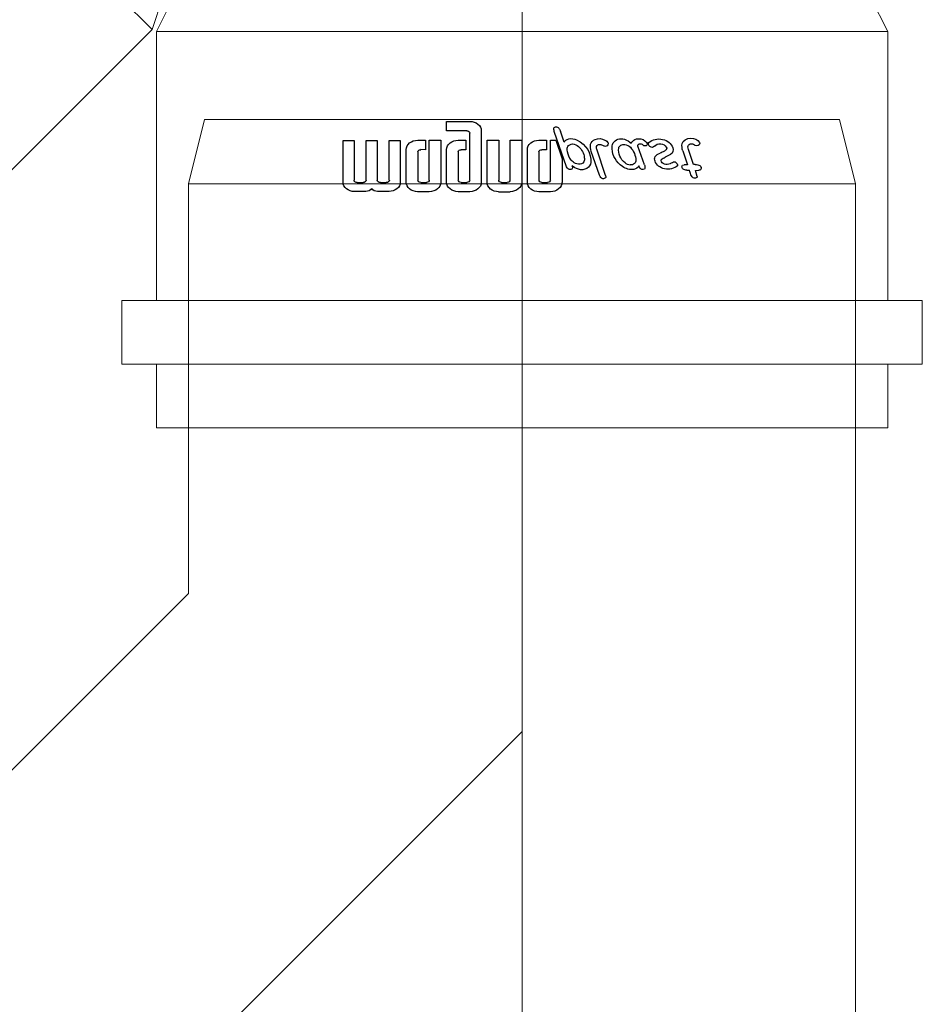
# Model space of a CAD drawing. Header units: centimetres. Extents: x 1912 to 37354, y 4932 to 6633.
# Tile 140 of 236: x 25277 to 25292, y 6113 to 6129. Entities that reach past the tile are written whole.
import ezdxf
from ezdxf.enums import TextEntityAlignment as Align
from ezdxf.lldxf.tags import DXFTag

# ---------------------------------------------------------------- set-up
doc = ezdxf.new("R2010")
doc.units = ezdxf.units.CM
for name, color, linetype, lineweight in [('2DH_PRO_Magnaplast-SDB', 34, 'Continuous', 15), ('CP_AXISKA', 7, 'DASHDOT', 15), ('CP_DETAL', 33, 'Continuous', 9)]:
    doc.layers.add(name, color=color, linetype=linetype, lineweight=lineweight)
doc.layers.add('3DCPCOLOR124', color=152, linetype='Continuous')
doc.layers.add('3DCPCOLOR242', color=242, linetype='Continuous')
doc.styles.add('CP_ATTR', font='arial.ttf')
tags = doc.linetypes.add('DASHDOT', pattern=[25.4, 12.7, -6.35, 0, -6.35]).pattern_tags.tags
tags[10:11] = [DXFTag(74, 4), DXFTag(75, 0), DXFTag(340, '0'), DXFTag(46, 1.0), DXFTag(50, 0.0), DXFTag(44, 0.0), DXFTag(45, 0.0)]
tags[8:9] = [DXFTag(74, 4), DXFTag(75, 0), DXFTag(340, '0'), DXFTag(46, 1.0), DXFTag(50, 0.0), DXFTag(44, 0.0), DXFTag(45, 0.0)]
tags[6:7] = [DXFTag(74, 4), DXFTag(75, 0), DXFTag(340, '0'), DXFTag(46, 1.0), DXFTag(50, 0.0), DXFTag(44, 0.0), DXFTag(45, 0.0)]
tags[4:5] = [DXFTag(74, 4), DXFTag(75, 0), DXFTag(340, '0'), DXFTag(46, 1.0), DXFTag(50, 0.0), DXFTag(44, 0.0), DXFTag(45, 0.0)]

# ---------------------------------------------------------------- blocks, each defined once
blk = doc.blocks.new('2dmgn015_logo03')
at = {"layer": '3DCPCOLOR124'}
for p, q in [((1.863, 16.543), (-2.902, 16.543)), ((-2.902, 16.543), (-2.902, 15.533)), ((-2.902, 15.533), (1.599, 15.533)), ((2.902, 14.438), (2.902, 15.501)), ((1.892, 15.237), (1.892, 14.701)), ((1.599, 14.411), (-2.902, 14.411)), ((-2.902, 14.411), (-2.902, 13.393)), ((-2.902, 13.393), (1.599, 13.393)), ((1.892, 13.1), (1.892, 12.562)), ((2.902, 12.298), (2.902, 13.362)), ((1.599, 12.27), (-2.902, 12.27)), ((-2.902, 12.27), (-2.902, 11.259)), ((-2.902, 11.259), (1.863, 11.259)), ((1.863, 10.707), (-1.86, 10.707)), ((-2.931, 9.636), (-2.931, 8.941)), ((-1.855, 8.941), (-1.856, 9.389)), ((-1.609, 9.636), (1.599, 9.636)), ((1.863, 9.372), (1.863, 8.836)), ((2.926, 8.572), (2.926, 9.651)), ((-2.931, 8.941), (-1.855, 8.941)), ((1.599, 8.572), (-2.931, 8.572)), ((-2.931, 8.572), (-2.931, 7.504)), ((-2.931, 7.504), (1.863, 7.504)), ((-4.007, 6.97), (-5.07, 6.97)), ((-5.07, 6.97), (-5.07, 4.836)), ((-4.007, 5.1), (-4.007, 6.97)), ((1.863, 6.97), (-1.86, 6.97)), ((-2.931, 5.899), (-2.931, 5.204)), ((-1.855, 5.204), (-1.855, 5.635)), ((-1.609, 5.899), (1.599, 5.899)), ((1.863, 5.635), (1.863, 5.1)), ((2.926, 4.836), (2.926, 5.899)), ((1.599, 4.836), (-3.742, 4.836)), ((-2.931, 5.204), (-1.855, 5.204)), ((-4.007, 3.767), (1.863, 3.767)), ((1.863, 3.234), (-2.931, 3.234)), ((-2.931, 3.234), (-2.931, 2.161)), ((-2.931, 2.161), (1.599, 2.162)), ((1.863, 1.899), (1.863, 1.363)), ((2.926, 2.17), (2.926, 1.099)), ((1.599, 1.099), (-2.931, 1.099)), ((-2.931, 1.099), (-2.931, 0.031)), ((-2.931, 0.031), (1.863, 0.031)), ((1.863, -0.49), (-1.86, -0.49)), ((-2.931, -1.561), (-2.931, -2.256)), ((-1.609, -1.561), (1.599, -1.561)), ((2.926, -2.632), (2.926, -1.561)), ((-2.931, -2.256), (-1.855, -2.256)), ((1.599, -2.624), (-2.931, -2.624)), ((-2.931, -2.624), (-2.931, -3.109)), ((-1.855, -2.256), (-1.855, -1.825)), ((1.863, -1.825), (1.863, -2.361)), ((-2.931, -3.109), (-0.812, -3.693)), ((-0.812, -3.693), (1.863, -3.693))]:
    blk.add_line(p, q, dxfattribs=at)
for centre, radius, start, end in [((1.863, 15.504), 1.039, 359.84034, 90), ((1.599, 15.24), 0.293, 359.50377, 90), ((1.601, 14.701), 0.291, 269.5684, 360), ((2.305, 14.438), 0.598, 296.56041, 0), ((2.294, 13.362), 0.608, 359.98071, 62.82231), ((1.599, 13.1), 0.293, 359.52315, 90), ((1.599, 12.562), 0.293, 270, 359.99892), ((1.863, 12.298), 1.039, 270, 0.01929), ((-1.86, 9.636), 1.071, 90, 180), ((1.863, 9.644), 1.063, 0.42142, 90), ((-1.609, 9.389), 0.246, 90, 184.12329), ((1.599, 9.372), 0.264, 0, 90), ((1.599, 8.837), 0.264, 270, 359.93488), ((1.858, 8.572), 1.069, 270.28219, 0), ((-1.86, 5.899), 1.071, 90, 180), ((1.863, 5.907), 1.063, 360, 90), ((-1.609, 5.653), 0.246, 90, 184.04749), ((1.599, 5.635), 0.264, 360, 90), ((-4.007, 4.831), 1.063, 179.73928, 270), ((-3.742, 5.1), 0.264, 180, 269.90231), ((1.599, 5.1), 0.264, 270, 0.01085), ((1.858, 4.836), 1.068, 270.26342, 0), ((1.863, 2.17), 1.063, 359.57858, 90), ((1.599, 1.898), 0.264, 0.07598, 90), ((1.599, 1.363), 0.264, 270, 359.92402), ((1.858, 1.099), 1.069, 270.28755, 359.99846), ((-1.86, -1.561), 1.071, 90, 180), ((1.863, -1.553), 1.063, 359.57858, 90), ((-1.609, -1.807), 0.246, 90, 184.11247), ((1.599, -1.825), 0.264, 360, 90.0217), ((1.599, -2.36), 0.264, 270, 359.90229), ((1.865, -2.632), 1.061, 269.70479, 359.99987)]:
    blk.add_arc(centre, radius, start, end, dxfattribs=at)
at = {"layer": '3DCPCOLOR242'}
for p, q in [((-2.695, -3.898), (-3.953, -3.552)), ((0.115, -4.116), (-3.938, -2.981)), ((1.09, -7.715), (-1.925, -6.906)), ((1.056, -7.166), (-1.653, -6.4)), ((1.09, -7.715), (1.261, -7.743)), ((-0.13, -11.324), (-2.253, -10.709)), ((-0.17, -15.852), (-1.868, -15.401)), ((-1.721, -14.866), (-0.144, -15.307)), ((-0.174, -16.001), (-0.17, -15.852)), ((0.507, -16.041), (0.494, -16.343)), ((1.202, -16.202), (0.507, -16.041))]:
    blk.add_line(p, q, dxfattribs=at)
for centre, radius, start, end in [((-4.293, -3.135), 0.174, 139.47476, 200.56362), ((-4.008, -3.021), 0.481, 201.32484, 240.90127), ((-4.221, -3.218), 0.283, 75.9119, 135.99831), ((-3.494, -1.925), 1.691, 243.73825, 254.24651), ((-4.212, -3.923), 0.981, 73.81227, 86.51713), ((-2.111, -4.547), 0.997, 166.5679, 210.09873), ((-2.463, -4.499), 0.644, 111.11523, 163.48137), ((-1.97, -4.707), 0.539, 116.61609, 177.02077), ((-1.915, -4.942), 0.776, 84.80696, 112.52828), ((-2.076, -7.154), 2.994, 66.1532, 85.5553), ((-1.93, -6.262), 2.13, 46.51655, 60.5203), ((-0.067, -4.642), 0.557, 50.01469, 70.91433), ((0.238, -4.492), 0.156, 287.1813, 350.19267), ((0.109, -4.439), 0.288, 10.01081, 50.85672), ((0.028, -4.453), 0.37, 349.83802, 10.02954), ((-0.637, -3.626), 2.735, 211.32132, 275.04453), ((-1.707, -4.596), 0.806, 185.92882, 229.59092), ((-0.793, -3.627), 2.137, 227.76809, 264.97098), ((-1.138, -5.4), 0.961, 11.11124, 45.43142), ((-0.644, -5.293), 0.455, 294.16818, 9.83832), ((-0.417, -5.508), 0.842, 271.34773, 20.70805), ((0.254, -3.845), 0.817, 249.48618, 262.64906), ((-1.297, -5.898), 1.805, 22.39599, 45.50711), ((0.185, -4.339), 0.318, 263.62486, 288.27847), ((-2.296, -7.134), 0.818, 103.03232, 153.31269), ((-2.198, -8.107), 1.792, 72.29581, 99.07357), ((-0.838, -4.427), 1.337, 263.8725, 286.52821), ((-2.218, -7.144), 0.892, 155.01321, 214.60209), ((-2.062, -7.217), 0.393, 146.96157, 189.51991), ((-1.861, -7.123), 0.609, 195.14508, 225.76705), ((-2.112, -7.225), 0.357, 74.32024, 141.48526), ((-2.289, -8.044), 1.194, 72.26909, 76.76456), ((0.613, -8.432), 1.341, 58.78007, 70.73251), ((1.158, -7.545), 0.301, 17.91794, 59.99432), ((-2.301, -7.283), 0.748, 209.44333, 244.75523), ((-2.571, -7.311), 0.65, 265.66222, 285.52498), ((-2.488, -7.689), 0.265, 290.23773, 337.52914), ((-2.406, -7.697), 0.183, 21.5725, 49.11602), ((-2.476, -7.699), 0.249, 338.43027, 15.91637), ((1.272, -7.61), 0.133, 265.16594, 303.58712), ((1.116, -7.485), 0.33, 314.20176, 5.594), ((-2.284, -9.165), 0.816, 114.06431, 202.86939), ((-2.035, -10.212), 1.884, 87.16064, 107.98583), ((-1.972, -9.405), 0.472, 98.78993, 190.58247), ((-1.788, -10.931), 2.009, 44.3614, 97.33402), ((-2.011, -11.051), 2.722, 40.23654, 88.54608), ((-1.649, -8.931), 1.492, 201.67038, 231.30759), ((-1.477, -9.289), 0.981, 191.93887, 227.93558), ((-0.61, -7.954), 2.564, 233.55293, 269.01687), ((-0.604, -10.028), 0.492, 264.11106, 2.31167), ((-0.863, -10.08), 0.755, 5.47841, 47.26611), ((-0.885, -10.164), 1.29, 351.84431, 42.45471), ((-2.379, -10.795), 0.727, 106.1924, 195.31955), ((-2.318, -10.909), 0.21, 72.14881, 182.46762), ((-2.158, -10.899), 0.37, 183.0166, 240.61517), ((-0.282, -10.167), 0.698, 293.28307, 345.06705), ((-0.044, -11.261), 0.454, 64.25671, 85.18429), ((0.026, -11.233), 0.401, 23.69289, 71.50149), ((-2.229, -10.753), 0.883, 195.37729, 250.06823), ((-1.759, -12.651), 1.31, 133.99181, 256.46177), ((-2.523, -11.963), 0.293, 73.84283, 119.965), ((-2.483, -11.381), 0.207, 256.87231, 333.10474), ((-2.549, -12.117), 0.449, 8.72439, 76.05515), ((-2.445, -11.352), 0.167, 6.09693, 51.25913), ((-2.711, -11.345), 0.433, 342.50928, 1.32782), ((0.141, -10.307), 1.052, 255.0292, 275.25426), ((0.235, -11.159), 0.197, 270.94675, 310.56308), ((0.168, -11.163), 0.243, 323.08752, 22.10032), ((-1.879, -12.753), 0.636, 127.36445, 245.55279), ((-2.692, -11.742), 0.662, 310.19394, 332.43036), ((-0.596, -13.088), 0.918, 120.98328, 158.93973), ((-0.804, -13.039), 0.784, 70.65968, 109.73354), ((-0.864, -13.482), 1.226, 313.61713, 74.8695), ((-2.008, -13.141), 0.234, 234.86383, 292.37274), ((-2.254, -12.71), 0.729, 297.35331, 322.4271), ((-3.163, -12.054), 1.849, 323.49167, 337.62755), ((-4.615, -11.444), 4.029, 325.44217, 333.88008), ((0.291, -13.88), 1.448, 136.23705, 152.79299), ((-0.64, -13.089), 0.24, 82.50251, 118.50435), ((-0.722, -13.396), 0.557, 329.50413, 78.25175), ((-1.829, -13.246), 0.719, 250.74796, 317.74811), ((-0.299, -14.058), 0.179, 156.2477, 208.06619), ((1.106, -14.879), 1.805, 138.31774, 150.34994), ((0, -13.864), 0.536, 211.35444, 244.0918), ((-0.101, -14.125), 0.258, 239.00324, 288.60589), ((-2.354, -15.591), 0.816, 103.18733, 179.70994), ((-2.295, -16.767), 1.986, 73.17854, 97.06791), ((-2.182, -15.677), 0.348, 90.07346, 226.67742), ((-2.748, -18.502), 3.223, 74.17003, 79.89146), ((-21.33, -14.03), 21.225, 356.55137, 357.45194), ((0.075, -14.982), 0.202, 99.26049, 177.52289), ((0.044, -15.404), 0.621, 76.06266, 90.12242), ((0.15, -15.089), 0.29, 45.81063, 81.4207), ((-0.18, -15.278), 0.664, 5.03007, 36.75957), ((9.688, -14.961), 9.21, 181.61293, 183.26496), ((-2.197, -15.566), 0.973, 181.20145, 240.279), ((-2.586, -16.124), 0.301, 251.92709, 357.04439), ((-2.562, -16.17), 0.279, 6.29239, 59.42508), ((0.485, -16.034), 0.659, 177.15913, 197.97133), ((0.252, -16.165), 0.401, 190.32938, 250.47852), ((0.311, -16.346), 0.182, 308.0482, 0.81247), ((-1.766, -25.838), 10.596, 74.87484, 77.68617), ((0.734, -16.512), 0.942, 56.65606, 73.6716), ((1.213, -16.068), 0.134, 265.24474, 321.72006), ((1.093, -15.98), 0.3, 13.27277, 58.04455), ((0.977, -15.927), 0.408, 326.73725, 2.23919), ((0.208, -16.161), 0.393, 256.69648, 303.22105)]:
    blk.add_arc(centre, radius, start, end, dxfattribs=at)
blk = doc.blocks.new('2d_mgphtp_0372_furs0ym')
for p, q in [((24.73, 6.102), (27.87, 9.242)), ((29.2, 6.6), (29.2, -6.6)), ((29.2, 6.6), (30.25, 6.6)), ((30.25, 6.6), (30.25, -6.6)), ((24.73, 6.102), (23.606, 5.728)), ((24.76, 6.03), (23.7, 5.5)), ((24.76, 6.03), (29.2, 6.03)), ((30.25, 6.03), (31.3, 6.03)), ((31.3, -6.03), (31.3, 6.03)), ((24.76, -6.03), (23.7, -5.5)), ((24.76, -6.03), (29.2, -6.03)), ((30.25, -6.03), (31.3, -6.03)), ((29.2, -6.6), (30.25, -6.6))]:
    blk.add_line(p, q)
at = {"layer": 'CP_AXISKA'}
blk.add_line((31.3, 0), (0, 0), dxfattribs=at)
at = {"layer": 'CP_DETAL'}
for p, q in [((16.202, 14.63), (24.73, 6.102)), ((24.76, 6.03), (24.76, -6.03))]:
    blk.add_line(p, q, dxfattribs=at)
at = {"xscale": 0.14509803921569, "yscale": 0.17837837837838}
blk.add_blockref('2dmgn015_logo03', (26.98, 0), dxfattribs=at)
at = {"linetype": 'ByBlock', "style": 'CP_ATTR', "flags": 9}
for tag, p in [('ORDER-NO', (-0.002, -5.5)), ('PRODUCT-TYPE', (-0.002, -5.5)), ('ARTICLE', (-0.002, -5.5)), ('GROUP', (-0.002, -5.5)), ('NUMBER', (-0.002, -5.5)), ('NAME', (-0.002, -5.5)), ('DN', (-0.001, -5.5)), ('WEIGHT', (-0.001, -5.5)), ('MATERIAL', (-0.001, -5.5)), ('DIMS', (-0.001, -5.5)), ('OTHER', (-0.001, -5.5)), ('CHARACTER', (-0.001, -5.5)), ('PRODUCER', (-0.001, -5.5))]:
    blk.add_attdef(tag, text='', height=0.00005, dxfattribs=at).set_placement(p, align=Align.MIDDLE_LEFT)
blk = doc.blocks.new('2d_mgphtp_0371_f2ckcfe')
for p, q in [((7.822, 5.5), (15.828, 13.506)), ((1.06, 5.5), (0, 5.235)), ((7.822, 5.5), (1.06, 5.5)), ((0, -5.235), (0, 5.235)), ((1.06, -5.5), (0, -5.235)), ((23.7, -5.5), (1.06, -5.5))]:
    blk.add_line(p, q)
at = {"layer": 'CP_AXISKA'}
for p, q in [((25.091, 14.991), (10.1, 0)), ((31.3, 0), (0, 0))]:
    blk.add_line(p, q, dxfattribs=at)
at = {"layer": 'CP_DETAL'}
blk.add_line((1.06, 5.5), (1.06, -5.5), dxfattribs=at)
at = {"linetype": 'ByBlock', "style": 'CP_ATTR', "flags": 9}
for tag, p in [('NAME', (-0.002, -5.5)), ('NUMBER', (-0.002, -5.5)), ('GROUP', (-0.002, -5.5)), ('ARTICLE', (-0.002, -5.5)), ('PRODUCT-TYPE', (-0.002, -5.5)), ('ORDER-NO', (-0.002, -5.5)), ('PRODUCER', (-0.001, -5.5)), ('CHARACTER', (-0.001, -5.5)), ('OTHER', (-0.001, -5.5)), ('DIMS', (-0.001, -5.5)), ('MATERIAL', (-0.001, -5.5)), ('WEIGHT', (-0.001, -5.5)), ('DN', (-0.001, -5.5))]:
    blk.add_attdef(tag, text='', height=0.00005, dxfattribs=at).set_placement(p, align=Align.MIDDLE_LEFT)

msp = doc.modelspace()

# ---------------------------------------------------------------- block references
at = {"layer": '2DH_PRO_Magnaplast-SDB', "xscale": -1, "rotation": 90}
msp.add_blockref('2d_mgphtp_0372_furs0ym', (25285.205, 6154.063), dxfattribs=at)
at = {"layer": '2DH_PRO_Magnaplast-SDB', "yscale": -1, "rotation": 270}
msp.add_blockref('2d_mgphtp_0371_f2ckcfe', (25285.205, 6127.851), dxfattribs=at)

doc.saveas('drawing.dxf')
